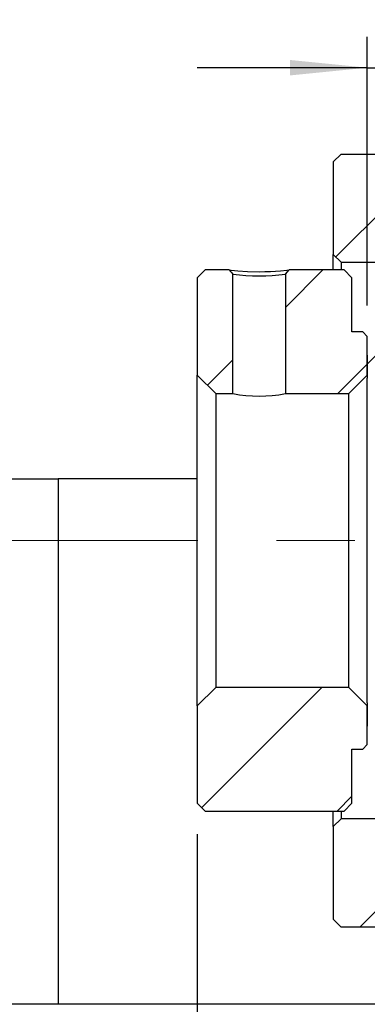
# Model space of a CAD drawing. Header units: millimetres. Extents: x 25 to 270, y 10 to 201.
# Tile 4 of 8: x 220 to 231, y 35 to 67. Entities that reach past the tile are written whole.
import ezdxf

# ---------------------------------------------------------------- set-up
doc = ezdxf.new("R2010")
doc.units = ezdxf.units.MM
doc.linetypes.add('CENTERX2', pattern=[20.32, 12.7, -2.54, 2.54, -2.54])
doc.layers.add('FORMAT', color=7, linetype='Continuous')
doc.styles.add('SLDTEXTSTYLE0', font='TXT', dxfattribs={"width": 0.75})
doc.dimstyles.new('SLDDIMSTYLE5', dxfattribs={"dimtxt": 3.5, "dimasz": 2.5, "dimexe": 0, "dimexo": 0.0625, "dimgap": 0.875, "dimtad": 1, "dimlfac": 2, "dimrnd": 1e-09, "dimzin": 12, "dimdsep": 46, "dimtxsty": 'SLDTEXTSTYLE0', "dimsah": 1, "dimcen": 0.09, "dimadec": 0, "dimazin": 3, "dimtfac": 1, "dimtmove": 0, "dimatfit": 0, "dimfxl": 0, "dimfrac": 2, "dimtolj": 1, "dimtzin": 12, "dimarcsym": 0})

# ---------------------------------------------------------------- blocks, each defined once
blk = doc.blocks.new('_D_14')
at = {"layer": 'FORMAT', "color": 7}
for p, q in [((231.074, 57.86), (231.074, 66.552)), ((235.074, 61.66), (235.074, 66.552)), ((231.074, 65.552), (225.574, 65.552)), ((231.074, 65.552), (235.074, 65.552)), ((235.074, 65.552), (240.574, 65.552))]:
    blk.add_line(p, q, dxfattribs=at)
for points in [[(231.074, 65.552), (228.574, 65.802), (228.574, 65.302)], [(235.074, 65.552), (237.574, 65.302), (237.574, 65.802)]]:
    blk.add_solid(points, dxfattribs=at)
at = {"layer": 'FORMAT', "color": 7, "insert": (231.671, 70.064), "char_height": 3.5, "attachment_point": 1, "style": 'SLDTEXTSTYLE0'}
blk.add_mtext('8', dxfattribs=at)
blk = doc.blocks.new('_D_16')
at = {"layer": 'FORMAT', "color": 7}
for p, q in [((225.574, 40.76), (225.574, 28.858)), ((247.074, 38.76), (247.074, 28.858)), ((225.574, 29.858), (247.074, 29.858))]:
    blk.add_line(p, q, dxfattribs=at)
for points in [[(225.574, 29.858), (228.074, 29.608), (228.074, 30.108)], [(247.074, 29.858), (244.574, 30.108), (244.574, 29.608)]]:
    blk.add_solid(points, dxfattribs=at)
at = {"layer": 'FORMAT', "color": 7, "char_height": 3.5, "attachment_point": 1, "style": 'SLDTEXTSTYLE0'}
for s, insert in [('(', (230.941, 34.37)), (')', (237.834, 34.37)), ('43', (232.662, 34.37))]:
    blk.add_mtext(s, dxfattribs=dict(at, insert=insert))

msp = doc.modelspace()

# ---------------------------------------------------------------- hatches: boundary and pattern name
at = {"layer": 'FORMAT', "linetype": 'Continuous', "lineweight": 18}
h = msp.add_hatch(dxfattribs=at)
h.set_pattern_fill('ANSI31', color=256, style=0)
h.paths.add_polyline_path([(230.22432356, 62.75974621), (229.97432356, 62.50974621), (229.97432356, 59.50974621), (230.22432356, 59.25974621), (234.82432356, 59.25974621), (235.07432356, 59.50974621), (235.07432356, 60.65974621), (234.97432356, 60.75974621), (233.57432356, 60.75974621), (233.57432356, 62.50974621), (233.32432356, 62.75974621)], flags=0)
h = msp.add_hatch(dxfattribs=at)
h.set_pattern_fill('ANSI31', color=256, style=0)
edge = h.paths.add_edge_path(flags=0)
edge.add_line((225.57432356, 55.60974621), (226.17432356, 55.00974621))
edge.add_line((226.17432356, 55.00974621), (226.72432356, 55.00974621))
edge.add_line((226.72432356, 55.00974621), (226.72432356, 58.87318943))
edge.add_line((226.72432448, 58.87318942), (226.60402025, 59.00974611))
edge.add_line((226.60402048, 59.00974621), (225.82432356, 59.00974621))
edge.add_line((225.82432356, 59.00974621), (225.57432356, 58.75974621))
edge.add_line((225.57432356, 58.75974621), (225.57432356, 55.60974621))
h = msp.add_hatch(dxfattribs=at)
h.set_pattern_fill('ANSI31', color=256, style=0)
h.paths.add_polyline_path([(230.47432356, 55.00974621), (231.07432356, 55.60974621), (231.07432356, 56.85974621), (230.92432356, 57.00974621), (230.57432356, 57.00974621), (230.57432356, 58.75974621), (230.32432356, 59.00974621), (228.54462793, 59.00974621), (228.42432356, 58.87318952), (228.42432356, 55.00974621)], flags=0)
h = msp.add_hatch(dxfattribs=at)
h.set_pattern_fill('ANSI31', color=256, style=0)
edge = h.paths.add_edge_path(flags=0)
edge.add_line((234.82432356, 55.25974621), (235.07432356, 55.50974621))
edge.add_line((235.07432356, 55.50974621), (235.07432356, 56.25974621))
edge.add_line((235.07432356, 56.25974621), (234.82432356, 56.50974621))
edge.add_line((234.82432356, 56.50974621), (231.32432356, 56.50974621))
edge.add_arc((231.32432356, 56.25974621), 0.25, 90, 180)
edge.add_line((231.07432356, 56.25974621), (231.07432356, 55.50974621))
edge.add_arc((231.32432356, 55.50974621), 0.25, 180, 270)
edge.add_line((231.32432356, 55.25974621), (234.82432356, 55.25974621))
h = msp.add_hatch(dxfattribs=at)
h.set_pattern_fill('ANSI31', color=256, style=0)
h.paths.add_polyline_path([(230.92432356, 43.50974621), (231.07432356, 43.65974621), (231.07432356, 44.90974621), (230.47432356, 45.50974621), (226.17432356, 45.50974621), (225.57432356, 44.90974621), (225.57432356, 41.75974621), (225.82432356, 41.50974621), (230.32432356, 41.50974621), (230.57432356, 41.75974621), (230.57432356, 43.50974621)], flags=0)
h = msp.add_hatch(dxfattribs=at)
h.set_pattern_fill('ANSI31', color=256, style=0)
edge = h.paths.add_edge_path(flags=0)
edge.add_line((235.07432356, 45.00974621), (234.82432356, 45.25974621))
edge.add_line((234.82432356, 45.25974621), (231.32432356, 45.25974621))
edge.add_arc((231.32432356, 45.00974621), 0.25, 90, 180)
edge.add_line((231.07432356, 45.00974621), (231.07432356, 44.25974621))
edge.add_arc((231.32432356, 44.25974621), 0.25, 180, 270)
edge.add_line((231.32432356, 44.00974621), (234.82432356, 44.00974621))
edge.add_line((234.82432356, 44.00974621), (235.07432356, 44.25974621))
edge.add_line((235.07432356, 44.25974621), (235.07432356, 45.00974621))
h = msp.add_hatch(dxfattribs=at)
h.set_pattern_fill('ANSI31', color=256, style=0)
h.paths.add_polyline_path([(230.22432356, 41.25974621), (229.97432356, 41.00974621), (229.97432356, 38.00974621), (230.22432356, 37.75974621), (233.32432356, 37.75974621), (233.57432356, 38.00974621), (233.57432356, 39.75974621), (234.97432356, 39.75974621), (235.07432356, 39.85974621), (235.07432356, 41.00974621), (234.82432356, 41.25974621)], flags=0)

# ---------------------------------------------------------------- linework, layer by layer
at = {"color": 7, "linetype": 'Continuous', "lineweight": 25}
for p, q in [((229.97432265, 62.50974589), (230.22432315, 62.7597464)), ((230.22432315, 62.7597464), (233.32432347, 62.7597464)), ((229.97432265, 62.50974589), (229.97432265, 59.50974633)), ((230.22432315, 59.25974583), (229.97432265, 59.50974633)), ((229.97432265, 59.00974625), (229.97432265, 59.50974633)), ((230.22432315, 59.25974583), (234.82432372, 59.25974583)), ((230.22432315, 59.25974583), (230.22432315, 59.00974625)), ((225.57432267, 58.75974668), (225.82432318, 59.00974625)), ((226.60402085, 59.00974625), (225.82432318, 59.00974625)), ((228.42432435, 58.87318922), (228.54462701, 59.00974625)), ((230.32432298, 59.00974625), (228.54462701, 59.00974625)), ((230.32432298, 59.00974625), (230.57432349, 58.75974668)), ((225.57432267, 58.75974668), (225.57432267, 55.60974644)), ((226.72432351, 55.00974606), (226.72432351, 58.87318922)), ((228.42432435, 58.87318922), (228.42432435, 55.00974606)), ((230.57432349, 57.00974639), (230.57432349, 58.75974668)), ((230.92432383, 57.00974639), (230.57432349, 57.00974639)), ((230.92432383, 57.00974639), (231.07432264, 56.85974618)), ((231.07432264, 55.60974644), (231.07432264, 56.85974618)), ((231.07432264, 56.25974627), (231.07432264, 55.50974614)), ((226.17432351, 55.00974606), (225.57432267, 55.60974644)), ((225.57432267, 44.90974599), (225.57432267, 55.60974644)), ((231.07432264, 55.60974644), (230.47432366, 55.00974606)), ((231.07432264, 45.00974628), (231.07432264, 55.50974614)), ((226.17432351, 55.00974606), (226.72432351, 55.00974606)), ((226.17432351, 55.00974606), (226.17432351, 45.50974637)), ((228.42432435, 55.00974606), (230.47432366, 55.00974606)), ((230.47432366, 45.50974637), (230.47432366, 55.00974606)), ((219.19197093, 52.25974631), (221.07432286, 52.25974631)), ((221.07432286, 52.25974631), (221.07432286, 35.25974655)), ((225.57432267, 52.25974631), (221.07432286, 52.25974631)), ((225.57432267, 44.90974599), (226.17432351, 45.50974637)), ((230.47432366, 45.50974637), (226.17432351, 45.50974637)), ((230.47432366, 45.50974637), (231.07432264, 44.90974599)), ((225.57432267, 44.90974599), (225.57432267, 41.75974575)), ((231.07432264, 45.00974628), (231.07432264, 44.25974616)), ((231.07432264, 43.65974625), (231.07432264, 44.90974599)), ((231.07432264, 43.65974625), (230.92432383, 43.50974604)), ((230.57432349, 43.50974604), (230.92432383, 43.50974604)), ((230.57432349, 41.75974575), (230.57432349, 43.50974604)), ((225.82432318, 41.50974618), (225.57432267, 41.75974575)), ((230.57432349, 41.75974575), (230.32432298, 41.50974618)), ((225.82432318, 41.50974618), (230.32432298, 41.50974618)), ((229.97432265, 41.00974609), (229.97432265, 41.50974618)), ((230.22432315, 41.50974618), (230.22432315, 41.2597466)), ((229.97432265, 41.00974609), (230.22432315, 41.2597466)), ((234.82432372, 41.2597466), (230.22432315, 41.2597466)), ((229.97432265, 41.00974609), (229.97432265, 38.00974653)), ((230.22432315, 37.75974603), (229.97432265, 38.00974653)), ((233.32432347, 37.75974603), (230.22432315, 37.75974603)), ((221.07432286, 35.25974655), (219.19197093, 35.25974655)), ((233.0743239, 35.25974655), (221.07432286, 35.25974655))]:
    msp.add_line(p, q, dxfattribs=at)
at = {"color": 7, "linetype": 'Continuous', "lineweight": 25, "flags": 128}
for points in [[(226.60402085, 59.00974625), (226.60401899, 59.00974625), (226.67513478, 59.00153664), (226.88856038, 58.98191461), (227.20250922, 58.96191073), (227.57481287, 58.95405037), (227.7628022, 58.95618961), (227.94603433, 58.96235497), (228.26088282, 58.98197887), (228.47391355, 59.0015739), (228.54462701, 59.00974625)], [(226.60402085, 59.00974625), (226.63616079, 58.97326355), (226.66830073, 58.93678085), (226.72432537, 58.87318922)]]:
    msp.add_lwpolyline(points, dxfattribs=at)
at = {"color": 7, "linetype": 'Continuous', "lineweight": 25}
for centre, radius, start, end in [((227.57432393, 65.43944214), 6.62104057, 262.624087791, 277.375912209), ((227.57432393, 59.71968264), 4.78602166, 259.769966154, 280.230033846)]:
    msp.add_arc(centre, radius, start, end, dxfattribs=at)
at = {"layer": 'FORMAT', "color": 7, "linetype": 'CENTERX2', "lineweight": 18}
msp.add_line((192.57432356, 50.25974621), (251.89424467, 50.25974621), dxfattribs=at)

# ---------------------------------------------------------------- dimensions: what is measured, and where the dimension line sits
at = {"layer": 'FORMAT', "color": 7}
dim = msp.add_linear_dim(base=(235.07432356, 65.55202146), p1=(231.07432356, 56.85974621), p2=(235.07432356, 60.65974621), dimstyle='SLDDIMSTYLE5', dxfattribs=at)
dim.commit()
dim.dimension.update_dxf_attribs({"geometry": '_D_14', "text_midpoint": (232.96409083, 65.55202146), "dimtype": 160})
dim = msp.add_linear_dim(base=(247.07432356, 29.85834797), p1=(225.57432356, 41.75974621), p2=(247.07432356, 39.75974621), text='(<>)', dimstyle='SLDDIMSTYLE5', dxfattribs=at)
dim.commit()
dim.dimension.update_dxf_attribs({"geometry": '_D_16', "text_midpoint": (235.24823277, 29.85834797), "dimtype": 160})

doc.saveas('drawing.dxf')
